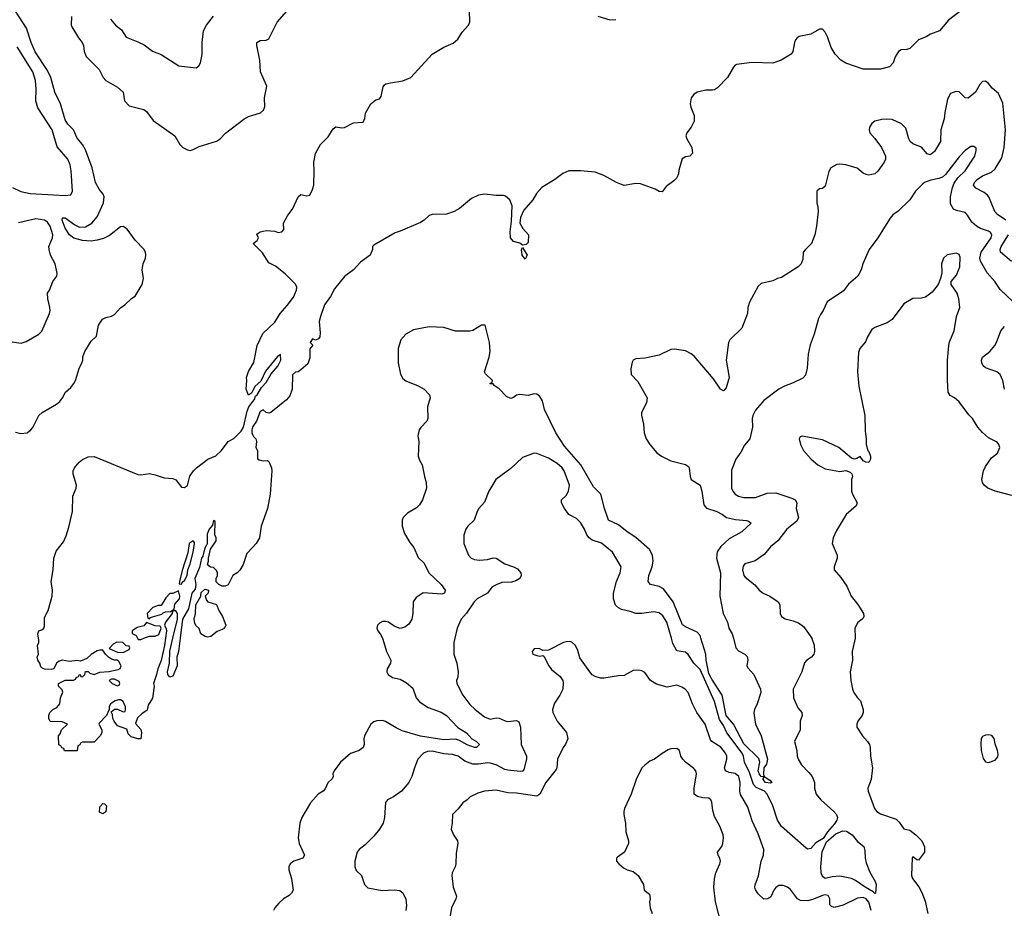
# Model space of a CAD drawing. Header units: inches. Extents: x 1473912 to 1647258, y 640388 to 773423.
# Tile 125 of 256: x 1538399 to 1545159, y 688146 to 694247. Entities that reach past the tile are written whole.
import ezdxf

# ---------------------------------------------------------------- set-up
doc = ezdxf.new("R2010")
doc.units = ezdxf.units.IN
doc.header["$MEASUREMENT"] = 0
for name, color, linetype in [('B5638', 7, 'Continuous'), ('B5639', 7, 'Continuous'), ('B5648', 7, 'Continuous'), ('B5649', 7, 'Continuous')]:
    doc.layers.add(name, color=color, linetype=linetype)

msp = doc.modelspace()

# ---------------------------------------------------------------- linework, layer by layer
at = {"layer": 'B5638', "color": 5, "elevation": 680}
for points in [[(1539399.7, 690000), (1539393.4, 689950), (1539370, 689848), (1539346.8, 689790), (1539338.8, 689750), (1539318, 689690), (1539321, 689670), (1539310, 689588), (1539279.8, 689540.2), (1539273.2, 689506.8), (1539238, 689482), (1539207.1, 689452.9), (1539194, 689414), (1539230, 689374), (1539234.8, 689350), (1539231.3, 689310), (1539210, 689309), (1539164, 689324), (1539144, 689344), (1539134.6, 689374.6), (1539070, 689398), (1539048, 689430), (1539038, 689450), (1539036.4, 689476.4), (1539026, 689494), (1539050, 689514), (1539070, 689514), (1539110, 689494), (1539122, 689498), (1539126, 689510), (1539126, 689530), (1539110, 689566), (1539090, 689578), (1539076.4, 689576.4), (1539054, 689570), (1539022, 689550), (1539014, 689530), (1539014, 689506), (1539010, 689506), (1538994, 689470), (1538943.6, 689416.4), (1538942, 689410), (1538962, 689370), (1538962, 689350), (1538952, 689330), (1538910, 689286), (1538830, 689286), (1538818, 689282), (1538812.7, 689267.3), (1538798, 689262), (1538794, 689230), (1538790, 689226), (1538707.3, 689227.3), (1538702, 689242), (1538687.3, 689247.3), (1538682, 689262), (1538668.4, 689268.4), (1538666, 689330), (1538676.4, 689343.6), (1538686, 689370), (1538726, 689410), (1538690, 689426), (1538608.4, 689428.4), (1538598, 689450), (1538598, 689470), (1538606, 689490), (1538626, 689510), (1538654.6, 689525.4), (1538675.3, 689550), (1538678, 689590), (1538695.3, 689630), (1538690, 689646), (1538666, 689670), (1538666, 689690), (1538710, 689711.3), (1538767.3, 689712.7), (1538782, 689718), (1538786, 689730), (1538802, 689738), (1538809, 689751), (1538814, 689750), (1538818, 689738), (1538830, 689734), (1538846, 689750), (1538850, 689772), (1538870, 689772), (1538881, 689761), (1538910, 689751.3), (1538950, 689766), (1539010, 689770.6), (1539074, 689786), (1539088.4, 689791.6), (1539095.3, 689810), (1539080.4, 689840.4), (1539068.9, 689848.9), (1539051.1, 689848.9), (1539030, 689856), (1539008.7, 689870), (1538988.7, 689890), (1538970, 689918), (1538950, 689919), (1538930, 689913.2), (1538890, 689888.7), (1538859.8, 689860.2), (1538816.8, 689843.2), (1538790, 689846.6), (1538741.2, 689841.2), (1538690, 689848.7), (1538670, 689842), (1538652, 689830), (1538634, 689790), (1538615.3, 689784.7), (1538568.7, 689788.7), (1538550, 689798), (1538544, 689804), (1538538, 689830), (1538524, 689850), (1538518, 689870), (1538528, 689890), (1538522, 689950), (1538529.2, 689970), (1538529.3, 689990), (1538527.9, 690000)], [(1539207.7, 690000), (1539212, 689992), (1539230, 689991.3), (1539251.2, 690000)], [(1539500, 690000), (1539488.7, 689910), (1539477, 689870), (1539480.3, 689810), (1539450, 689739.3), (1539430, 689732.7), (1539415.1, 689750), (1539414, 689770), (1539426.9, 689830), (1539429.6, 689910.4), (1539450.8, 690000)]]:
    msp.add_lwpolyline(points, dxfattribs=at)
for points in [[(1539065.8, 689974.2), (1539041.4, 689958.6), (1539014, 689930), (1539070, 689904.7), (1539110, 689902), (1539150, 689922), (1539155.3, 689935.3), (1539150, 689946), (1539130, 689948), (1539106, 689970)], [(1539050, 689718), (1539030, 689718), (1539014, 689710), (1539034, 689690), (1539070, 689674), (1539082, 689678), (1539086, 689690), (1539082, 689702)], [(1538970, 688795.3), (1538946.8, 688806.8), (1538950, 688842), (1538970, 688864.7), (1538982, 688862), (1538994, 688850), (1538990, 688808)]]:
    msp.add_lwpolyline(points, close=True, dxfattribs=at)
at = {"layer": 'B5639', "color": 5}
for points, elevation in [([(1538370, 691415.8), (1538405.7, 691405.7), (1538450, 691410.3), (1538476.3, 691430), (1538490, 691448.2), (1538531.3, 691528.7), (1538553.2, 691550), (1538651.8, 691608.2), (1538673.4, 691626.6), (1538692.3, 691650), (1538712.3, 691690), (1538750, 691721.3), (1538771.6, 691748.4), (1538783.1, 691770), (1538806.9, 691853.1), (1538826, 691890), (1538832.3, 691910), (1538832.9, 691932.9), (1538846.3, 691970), (1538890, 692039.3), (1538926.7, 692073.3), (1538940.5, 692150), (1538967.3, 692190), (1538990, 692202.4), (1539030, 692210.6), (1539050, 692222), (1539091, 692269), (1539120.9, 692290), (1539166.3, 692333.7), (1539192.7, 692350), (1539239, 692430), (1539249, 692470), (1539239.3, 692530), (1539246.6, 692570), (1539262.7, 692610), (1539265.2, 692630), (1539262.7, 692650), (1539251.5, 692671.5), (1539192.3, 692732.3), (1539135.6, 692810), (1539110, 692827.8), (1539090, 692825.4), (1539014.3, 692765.7), (1538974.9, 692745.1), (1538930, 692732.4), (1538890, 692727.2), (1538830.3, 692730.3), (1538770, 692746.9), (1538739.9, 692770), (1538710, 692816.4), (1538689.3, 692870), (1538692.1, 692887.9), (1538710, 692887.6), (1538777.9, 692837.9), (1538810, 692822), (1538850, 692824.1), (1538894.5, 692850), (1538930, 692894), (1538973.1, 692990), (1538979.2, 693030), (1538971.7, 693050), (1538944.4, 693084.4), (1538920.1, 693130), (1538895.6, 693230), (1538850, 693352.7), (1538830, 693389.8), (1538792.8, 693432.8), (1538767.6, 693490), (1538729.9, 693530), (1538710, 693559.8), (1538679.2, 693670), (1538640.3, 693750), (1538613.6, 693850), (1538590, 693897.4), (1538505.7, 694025.7), (1538477.2, 694090), (1538445.7, 694190), (1538370, 694306)], 720), ([(1538753.9, 694270), (1538753, 694210), (1538757.6, 694197.6), (1538802, 694122), (1538827.5, 694090), (1538836.3, 694070), (1538841.2, 694030), (1538855.5, 693995.5), (1538945.4, 693905.4), (1538972.4, 693850), (1538990.6, 693830), (1539070, 693784.2), (1539110, 693750.4), (1539119.3, 693690), (1539150, 693656.3), (1539250, 693630.4), (1539270, 693617.3), (1539314.7, 693554.7), (1539464, 693450), (1539498, 693390), (1539518.7, 693370), (1539550, 693353.6), (1539570, 693350.2), (1539590, 693355.8), (1539630, 693376.9), (1539750, 693412.6), (1539775.8, 693430), (1539812, 693468), (1539936.7, 693563.3), (1539970, 693582.2), (1540000, 693591.5)], 720), ([(1539022, 694250), (1539056.3, 694210), (1539098.8, 694178.8), (1539130, 694126.4), (1539210, 694096), (1539253.9, 694073.9), (1539310, 694030.5), (1539370, 694008), (1539490.5, 693930.5), (1539610, 693916), (1539629.4, 693930.6), (1539639.3, 693950), (1539651.5, 694008.5), (1539651.5, 694091.5), (1539661, 694170), (1539681.1, 694210), (1539729, 694271)], 740), ([(1538350, 693095.6), (1538407.7, 693067.7), (1538470, 693053.7), (1538710, 693039), (1538750, 693044.9), (1538760.7, 693070), (1538752, 693210), (1538745.6, 693250), (1538728.6, 693290), (1538655.2, 693375.2), (1538622.9, 693490), (1538522.5, 693642.5), (1538510.7, 693690.7), (1538512.7, 693770), (1538506.7, 693830), (1538489.8, 693890), (1538381.3, 694061.3)], 740), ([(1538330, 692037.1), (1538410, 692027), (1538443.3, 692036.7), (1538531.3, 692088.7), (1538551.8, 692108.2), (1538603.5, 692230), (1538608, 692250), (1538606.3, 692270), (1538591.8, 692330), (1538589.4, 692370), (1538602.7, 692390), (1538626.6, 692450), (1538653.1, 692486.9), (1538655.1, 692504.9), (1538642.4, 692570), (1538611.3, 692630), (1538600.5, 692670), (1538599.7, 692690), (1538624.7, 692750), (1538625.4, 692770), (1538608.4, 692830), (1538590, 692856), (1538569.2, 692870), (1538510, 692880.9), (1538390, 692852)], 740), ([(1540000, 691700.5), (1539990, 691682), (1539970, 691669), (1539954, 691710), (1539959, 691770), (1539955.3, 691790), (1539970, 691832), (1540000, 691883)], 680), ([(1538527.9, 690000), (1538523.7, 690030), (1538530, 690050.6), (1538550, 690058.8), (1538564, 690070), (1538570, 690082), (1538570, 690142), (1538595.1, 690190), (1538622.4, 690290), (1538623.6, 690330), (1538615.1, 690390), (1538629.2, 690470.8), (1538632.5, 690550), (1538650, 690598.9), (1538699, 690661), (1538717.3, 690702.7), (1538737.3, 690762.7), (1538761.4, 690870), (1538764.8, 690975.3), (1538787, 691030), (1538789.4, 691050), (1538766.3, 691126.3), (1538766.3, 691150), (1538774.5, 691170), (1538807, 691210), (1538830, 691228), (1538870, 691244.9), (1538910, 691247.7), (1539210, 691124.9), (1539230, 691122), (1539290, 691130.8), (1539330, 691122.8), (1539390, 691100.7), (1539450, 691096.3), (1539470, 691086.8), (1539510, 691037.3), (1539530, 691034), (1539551.6, 691048.4), (1539567.9, 691112.1), (1539592.3, 691150), (1539612, 691170), (1539689.8, 691230.2), (1539746.6, 691253.4), (1539783.7, 691290), (1539829.4, 691350), (1539870, 691370.6), (1539918.3, 691421.7), (1539934.9, 691450), (1539960.8, 691559.2), (1539971.8, 691588.2), (1540000, 691625.8)], 680), ([(1540000, 691454.2), (1539997, 691450), (1539991.5, 691430), (1539992.9, 691410), (1540000, 691393.8)], 680), ([(1540000, 690625.9), (1539958, 690582), (1539932.5, 690507.5), (1539910, 690468), (1539891.1, 690448.9), (1539862, 690430), (1539830, 690366), (1539810, 690358), (1539790, 690358), (1539766, 690370), (1539748.4, 690388.4), (1539748, 690410), (1539758, 690430), (1539758, 690450), (1539750, 690466), (1539730, 690486), (1539708.4, 690488.4), (1539696.4, 690496.4), (1539689.1, 690509.1), (1539695.3, 690530), (1539694, 690550), (1539709.3, 690610.7), (1539748, 690670), (1539748, 690690), (1539739, 690710), (1539742, 690802), (1539730, 690808), (1539722.5, 690777.5), (1539700.5, 690750), (1539685.3, 690714.7), (1539687, 690650), (1539667.9, 690612.1), (1539655.6, 690564.4), (1539647, 690550), (1539633.5, 690486.5), (1539601.3, 690410), (1539607.4, 690370), (1539603.1, 690336.9), (1539581.5, 690310), (1539558.2, 690201.8), (1539516.3, 690130), (1539500, 690000)], 680), ([(1539450.8, 690000), (1539481.6, 690130), (1539482, 690170), (1539470, 690189.2), (1539451.3, 690188.7), (1539444.7, 690175.3), (1539446.8, 690170), (1539401, 690110), (1539392, 690090), (1539404.7, 690064.7), (1539406, 690050), (1539399.7, 690000)], 680), ([(1539251.2, 690000), (1539270, 690007.7), (1539290, 690013.7), (1539330, 690014.4), (1539354.8, 690025.2), (1539369.2, 690070), (1539363.1, 690083.1), (1539330, 690084.7), (1539270, 690108.7), (1539250, 690086), (1539205.8, 690074.2), (1539171.3, 690050), (1539172, 690032), (1539198, 690018), (1539207.7, 690000)], 680)]:
    msp.add_lwpolyline(points, dxfattribs=dict(at, elevation=elevation))
at = {"layer": 'B5639', "color": 5, "elevation": 680}
for points in [[(1539590, 690668.7), (1539562, 690650), (1539554, 690586), (1539513.7, 690466.3), (1539496, 690390), (1539494, 690374), (1539510, 690371.3), (1539515.3, 690384.7), (1539530, 690397.3), (1539549.4, 690430), (1539553, 690470), (1539570, 690511.3), (1539590, 690592), (1539599.3, 690650), (1539598.6, 690658.6)], [(1539490, 690326), (1539450, 690308), (1539430, 690308), (1539402, 690278), (1539370, 690226), (1539350, 690226), (1539314, 690210), (1539274, 690170), (1539278, 690138), (1539290, 690134), (1539296.4, 690143.6), (1539310, 690146), (1539374.8, 690165.2), (1539384.7, 690175.3), (1539399, 690181), (1539435.3, 690184.7), (1539459.3, 690200.7), (1539465.1, 690234.9), (1539495.1, 690270), (1539498.4, 690290)], [(1539690, 690007.8), (1539672.1, 690012.1), (1539642, 690030), (1539630, 690066), (1539610, 690086), (1539602, 690102), (1539597.2, 690130), (1539605.2, 690170), (1539609.2, 690230), (1539642, 690290), (1539645.2, 690314.8), (1539670, 690338), (1539694, 690330), (1539692, 690310), (1539672, 690290), (1539682, 690262), (1539691.1, 690251.1), (1539750.9, 690230.9), (1539766.8, 690190), (1539790.3, 690150.3), (1539813.4, 690090), (1539806, 690070), (1539790, 690059.3), (1539754.4, 690045.6), (1539710, 690012.3)]]:
    msp.add_lwpolyline(points, close=True, dxfattribs=at)
at = {"layer": 'B5648', "color": 5}
for points, elevation in [([(1540889.2, 690000), (1540892.8, 689992.8), (1540918, 689910), (1540948, 689850), (1540943.8, 689830), (1540922.6, 689790), (1540920.3, 689770), (1540928.9, 689750), (1540959.1, 689730), (1541010, 689719.7), (1541054.5, 689694.5), (1541097.1, 689657.1), (1541121.6, 689590), (1541144.1, 689564.1), (1541203.8, 689523.8), (1541292.9, 689492.9), (1541330, 689470.3), (1541407.6, 689387.6), (1541465.5, 689350), (1541502, 689310), (1541536.3, 689290), (1541556.4, 689270), (1541534.8, 689250), (1541522, 689250), (1541470, 689267.9), (1541417.4, 689297.4), (1541390, 689306.7), (1541310, 689303.1), (1541150, 689328.2), (1541025.2, 689365.2), (1540984.3, 689384.3), (1540910, 689428.9), (1540890, 689434.4), (1540850, 689433.6), (1540830, 689425.4), (1540810.4, 689410), (1540765.5, 689330), (1540760.5, 689310), (1540764.9, 689270), (1540757.3, 689250), (1540730.3, 689229.7), (1540670, 689209.6), (1540602, 689150), (1540557.1, 689090), (1540548.5, 689070), (1540550.4, 689050), (1540544.4, 689035.6), (1540513.7, 689006.3), (1540495.1, 688964.9), (1540482, 688950), (1540448.4, 688930), (1540395.5, 688870), (1540335.5, 688770), (1540321.6, 688730), (1540310.4, 688629.6), (1540316.5, 688590), (1540354.3, 688510), (1540342, 688490), (1540280.7, 688470), (1540254.9, 688450), (1540246.4, 688430), (1540246.4, 688410), (1540265.3, 688350), (1540275.8, 688270), (1540265.5, 688250), (1540250, 688234.5), (1540210.3, 688209.7), (1540178, 688182), (1540150.4, 688149.6), (1540141.6, 688130)], 720), ([(1541386.1, 690000), (1541379.3, 689970), (1541380.4, 689890), (1541399.5, 689830), (1541408.4, 689770), (1541406.4, 689733.6), (1541398, 689710), (1541399.3, 689690), (1541442.4, 689610), (1541490, 689544.2), (1541526, 689510), (1541590, 689461.2), (1541630, 689444.5), (1541670, 689453.8), (1541690, 689450.3), (1541732.4, 689432.4), (1541750.5, 689429.5), (1541810, 689436.3), (1541825.2, 689425.2), (1541836.3, 689390), (1541842.3, 689270), (1541878.1, 689190), (1541877.7, 689170), (1541861.2, 689098.8), (1541853.1, 689086.9), (1541835.1, 689084.9), (1541750, 689093.9), (1541730, 689098.5), (1541669.8, 689130), (1541630, 689143.3), (1541610, 689144.6), (1541550, 689134.5), (1541510, 689135.7), (1541456.1, 689156.1), (1541409.6, 689190), (1541370, 689202.5), (1541310, 689205.8), (1541230, 689224.8), (1541198.6, 689221.4), (1541170.6, 689210), (1541132.7, 689170), (1541108.5, 689110), (1541092, 689050), (1541070.4, 689010), (1541020.7, 688950), (1540964.9, 688910), (1540924, 688890), (1540910, 688873.2), (1540903, 688770), (1540894, 688730), (1540870.3, 688689.6), (1540830, 688641.2), (1540770, 688581.2), (1540730, 688549), (1540714.8, 688530), (1540698.8, 688470), (1540698.8, 688430), (1540710, 688404.7), (1540744.7, 688370), (1540766, 688310), (1540790, 688287.3), (1540888, 688268), (1540970, 688272.7), (1541008, 688268), (1541030, 688251), (1541048.9, 688208.9), (1541054.1, 688165.9), (1541050.3, 688130)], 740), ([(1544244.7, 688130), (1544230, 688187.7), (1544210, 688210.9), (1544190, 688219), (1544150, 688214.4), (1544052.6, 688167.4), (1543990, 688150.6), (1543970, 688159.8), (1543962, 688170), (1543960.7, 688210), (1543950, 688233), (1543930, 688239.1), (1543910, 688234.7), (1543850, 688209.4), (1543810, 688198), (1543759.3, 688199.3), (1543739.7, 688210), (1543690, 688274.7), (1543670, 688291.1), (1543641.5, 688301.5), (1543610, 688301.7), (1543591.1, 688288.9), (1543576, 688270), (1543555.8, 688224.2), (1543536, 688210), (1543508.3, 688208.3), (1543470, 688246), (1543451.4, 688271.4), (1543445.6, 688290), (1543447.5, 688307.5), (1543470.9, 688369.1), (1543489.8, 688470), (1543506.2, 688510), (1543508.7, 688550), (1543470, 688657.2), (1543426.9, 688746.9), (1543399, 688839), (1543348.2, 688928.2), (1543343.5, 688950), (1543345.6, 689010), (1543335.4, 689050), (1543311.8, 689071.8), (1543270, 689077.8), (1543245.7, 689090), (1543238.9, 689110), (1543254.1, 689170), (1543253.6, 689190), (1543245.2, 689210), (1543212.9, 689252.9), (1543152, 689290), (1543142, 689302), (1543104.5, 689410), (1543048.7, 689490), (1543018.2, 689550), (1542987.6, 689627.6), (1542967.6, 689650), (1542945.2, 689665.2), (1542910, 689677.7), (1542844.4, 689664.4), (1542770, 689684.2), (1542730, 689709.4), (1542690, 689765.2), (1542670, 689777.2), (1542650, 689781.2), (1542610, 689778), (1542550, 689743.6), (1542510, 689742.4), (1542410, 689725.1), (1542385.6, 689725.6), (1542350, 689737), (1542329.7, 689749.7), (1542312.7, 689770), (1542244.7, 689864.7), (1542230, 689915.3), (1542214.5, 689950), (1542190, 689972.7), (1542176.6, 689976.6), (1542150, 689976), (1542132, 689970), (1542030, 689919), (1541990, 689915.3), (1541966, 689930), (1541930, 689928), (1541918, 689910), (1541922, 689890), (1541950, 689881), (1541970, 689878), (1541990, 689882), (1541996.9, 689876.9), (1542031, 689810), (1542050, 689786), (1542110, 689738), (1542126.8, 689710), (1542130, 689694), (1542126.8, 689650), (1542107.3, 689610), (1542070, 689554), (1542057.1, 689510), (1542059.3, 689490), (1542088, 689430), (1542152.1, 689352.1), (1542161.6, 689310), (1542147.1, 689272.9), (1542130.5, 689250), (1542090.4, 689170), (1542086.4, 689110), (1542081.4, 689098.6), (1542012.2, 689010), (1541971.1, 688928.9), (1541950, 688915.4), (1541810, 688935.8), (1541750, 688939.6), (1541670, 688956.2), (1541590, 688949.6), (1541544.4, 688935.6), (1541491, 688910), (1541470.8, 688890), (1541440.7, 688870), (1541410.3, 688829.7), (1541370.6, 688790), (1541368, 688730), (1541360.4, 688690), (1541377.1, 688650), (1541404.9, 688610), (1541408, 688590), (1541395.6, 688524.4), (1541392.4, 688450), (1541388.4, 688430), (1541368.9, 688390), (1541366.3, 688370), (1541374.9, 688290), (1541397.6, 688230), (1541393.7, 688210), (1541363.1, 688150), (1541343.1, 688030)], 760), ([(1543837, 690000), (1543838.3, 689998.3), (1543852.8, 689952.8), (1543856, 689910), (1543850.3, 689890), (1543834.4, 689870), (1543803.8, 689850), (1543788.2, 689831.8), (1543768.9, 689770), (1543708.7, 689650), (1543712.4, 689590), (1543741.2, 689521.2), (1543768.5, 689490), (1543770.4, 689470), (1543758, 689430), (1543757.7, 689370), (1543718.6, 689290), (1543735.5, 689230), (1543737.2, 689190), (1543743.2, 689170), (1543766.2, 689130), (1543818, 689078), (1543838.9, 689050), (1543854.9, 689010), (1543856.5, 688970), (1543868.4, 688930), (1543898.6, 688890), (1543988.4, 688810), (1544006.4, 688790), (1544013.6, 688770), (1544008.4, 688750), (1543993.5, 688726.5), (1543944.5, 688670), (1543914.7, 688625.3), (1543864.4, 688595.6), (1543830, 688556.9), (1543810, 688551.3), (1543798.7, 688558.7), (1543630, 688707.1), (1543602.8, 688750), (1543568.7, 688850), (1543531.6, 688930), (1543511.7, 688950), (1543456, 688976), (1543436, 688996), (1543410, 689077.5), (1543374.5, 689150), (1543369.4, 689190), (1543360.1, 689210), (1543253.6, 689350), (1543230, 689401.3), (1543203, 689443), (1543170, 689566.2), (1543070, 689785), (1543026.2, 689830), (1542987.5, 689887.5), (1542970, 689904), (1542910, 689913.6), (1542884, 689964), (1542873.4, 690000)], 740), ([(1543298.9, 690000), (1543315.1, 689935.1), (1543333.6, 689913.6), (1543377.3, 689890), (1543393.9, 689873.9), (1543397, 689850), (1543392.3, 689812.3), (1543397.3, 689797.3), (1543439.1, 689750), (1543485.5, 689650), (1543487.7, 689627.7), (1543463.1, 689550), (1543444.2, 689510), (1543439.5, 689490), (1543441.1, 689470), (1543450.4, 689410), (1543490.3, 689330), (1543532.4, 689170), (1543525.7, 689134.3), (1543507, 689110), (1543504.9, 689064.9), (1543510.5, 689050), (1543550, 689026.4), (1543563.7, 689010), (1543554.6, 689005.4), (1543519.2, 689010), (1543503.8, 689030), (1543502.5, 689037.5), (1543509.1, 689049.1), (1543490, 689051.6), (1543475.8, 689070), (1543468.3, 689090), (1543480.3, 689150), (1543473.8, 689173.8), (1543370, 689274.8), (1543299.2, 689410), (1543249.9, 689470), (1543221.8, 689610), (1543150, 689719.1), (1543130, 689758.8), (1543112.6, 689850), (1543109.9, 689890), (1543075.6, 690000)], 720), ([(1544134.1, 690000), (1544114.9, 689910), (1544117.6, 689850), (1544100.7, 689770), (1544104.9, 689710), (1544117.3, 689650), (1544126.6, 689626.6), (1544150, 689591), (1544170.7, 689570), (1544190.6, 689510.6), (1544190.6, 689490), (1544182, 689470), (1544153, 689430), (1544145.5, 689410), (1544145.5, 689390), (1544185.5, 689330), (1544220.5, 689290), (1544233.4, 689270), (1544239.1, 689250), (1544240.4, 689190), (1544253.4, 689110), (1544244.2, 689030), (1544222, 688970), (1544224.2, 688950), (1544268.7, 688830), (1544283, 688810), (1544310, 688794), (1544416.7, 688756.7), (1544437.7, 688737.8), (1544470, 688691), (1544510, 688683), (1544552.4, 688650), (1544593, 688610), (1544611.3, 688568.7), (1544611.3, 688530), (1544570, 688475.3), (1544558, 688478), (1544530, 688498), (1544526.8, 688493.2), (1544521.6, 688370), (1544528.7, 688350), (1544572.4, 688292.4), (1544593.8, 688253.8), (1544614.8, 688194.8), (1544634.6, 688110)], 760), ([(1543216.3, 688030), (1543175.4, 688190), (1543164, 688290), (1543168.3, 688348.3), (1543178.5, 688390), (1543206.9, 688450), (1543211.2, 688470), (1543206.3, 688490), (1543193.6, 688510), (1543189.6, 688530), (1543219.7, 688570), (1543226.3, 688590), (1543231.6, 688630), (1543229.6, 688650), (1543205.7, 688710), (1543170, 688777), (1543157, 688817), (1543150, 688874), (1543143.6, 688890), (1543130, 688902.4), (1543090, 688903.5), (1543053.5, 688913.5), (1543029.7, 688930), (1543028.7, 688970), (1543046.3, 689070), (1543042, 689090), (1543026.7, 689106.7), (1542969.3, 689150), (1542952.7, 689170), (1542939, 689190), (1542928.7, 689230), (1542910, 689244), (1542870, 689241.2), (1542850, 689234), (1542810, 689209.3), (1542758, 689170), (1542724.1, 689155.9), (1542690, 689129.2), (1542670.5, 689109.5), (1542630.6, 689030), (1542596.3, 688930), (1542550.6, 688830), (1542546.8, 688810), (1542546, 688790), (1542558, 688730), (1542560.5, 688670), (1542579.3, 688610), (1542578, 688590), (1542550.8, 688530), (1542502.5, 688497.5), (1542496, 688490), (1542496, 688470), (1542511.3, 688450), (1542544.5, 688424.5), (1542570, 688410.8), (1542610, 688398.8), (1542646, 688370), (1542681, 688310), (1542687.3, 688270), (1542722, 688242), (1542727.7, 688210), (1542723, 688190), (1542726.4, 688150), (1542740.4, 688110)], 780)]:
    msp.add_lwpolyline(points, dxfattribs=dict(at, elevation=elevation))
for points, elevation in [([(1545050, 689337), (1545030, 689335.2), (1545010, 689325.4), (1544999.7, 689310), (1544996.9, 689276.9), (1545000.9, 689230), (1545013.2, 689173.2), (1545030, 689151), (1545050, 689146.4), (1545096.6, 689163.4), (1545114.2, 689185.8), (1545117.6, 689202.4), (1545112.8, 689230), (1545095.9, 689275.9), (1545090, 689311.6), (1545073.1, 689333.1)], 780), ([(1544270, 688246.3), (1544258.9, 688258.9), (1544204.4, 688290), (1544137.3, 688337.3), (1544110, 688349.8), (1544030, 688366.6), (1543977.7, 688362.3), (1543930, 688349.8), (1543910, 688364.7), (1543902.2, 688390), (1543899, 688430), (1543907.5, 688532.5), (1543938.4, 688601.6), (1544003.4, 688656.6), (1544050, 688677.9), (1544075.9, 688675.9), (1544114.6, 688650), (1544150, 688604), (1544193.4, 688570), (1544202, 688542), (1544203.6, 688490), (1544210, 688457.3), (1544234.6, 688394.6), (1544272.2, 688330), (1544278.4, 688310), (1544275.5, 688250)], 740)]:
    msp.add_lwpolyline(points, close=True, dxfattribs=dict(at, elevation=elevation))
at = {"layer": 'B5649', "color": 5}
for points, elevation in [([(1540000, 691883), (1540006.3, 691893.7), (1540030, 692010.8), (1540068.5, 692091.5), (1540150, 692170.7), (1540186.6, 692230), (1540235.3, 692284.7), (1540278, 692342), (1540300.4, 692390), (1540301.3, 692410), (1540292.3, 692432.3), (1540222.2, 692502.2), (1540155.2, 692555.2), (1540110, 692577), (1540066.7, 692646.7), (1540002, 692710), (1540028.7, 692730), (1540038, 692750), (1540026, 692774), (1540048.9, 692791.1), (1540090, 692798.8), (1540150, 692796), (1540173.6, 692786.4), (1540198, 692790), (1540212.9, 692807.1), (1540209, 692850), (1540238.6, 692901.4), (1540274.5, 692950), (1540310, 693032), (1540330, 693046), (1540370, 693038), (1540390, 693042), (1540410, 693082), (1540418, 693110), (1540420.9, 693210), (1540417.2, 693270), (1540429.1, 693329.1), (1540463.7, 693390), (1540516.9, 693443.1), (1540550, 693498), (1540570, 693510.6), (1540610, 693504), (1540630, 693506.8), (1540690, 693539.1), (1540756, 693544), (1540769, 693570), (1540773.6, 693606.4), (1540809.4, 693670.6), (1540843.7, 693696.3), (1540870, 693704.7), (1540880.2, 693719.8), (1540893.8, 693786.2), (1540902, 693798), (1540913.6, 693806.4), (1540945.3, 693814.7), (1541030, 693827.7), (1541084, 693850), (1541231.8, 694010), (1541310, 694059.5), (1541374.5, 694085.5), (1541407.3, 694112.7), (1541437.4, 694162.6), (1541480.9, 694210), (1541489.4, 694230), (1541488, 694310)], 680), ([(1544862.6, 694310), (1544775.5, 694244.5), (1544714.4, 694170), (1544652.3, 694147.7), (1544622.8, 694130), (1544570, 694109.7), (1544510, 694049.5), (1544490, 694042.9), (1544450, 694039.5), (1544432.1, 694027.9), (1544410, 693993.2), (1544395.6, 693950), (1544370, 693923.9), (1544308.3, 693908.3), (1544190, 693907.7), (1544070, 693947.9), (1544037.5, 693970), (1543997.5, 694010), (1543970, 694056.8), (1543945.5, 694130), (1543930, 694160.7), (1543910, 694181.8), (1543890, 694182.8), (1543830, 694148.3), (1543750, 694132), (1543737, 694123), (1543725.7, 694110), (1543717.4, 694090), (1543706.7, 694030), (1543696.4, 694010), (1543628, 693970), (1543570, 693947.9), (1543426.3, 693953.7), (1543320.3, 693939.7), (1543310, 693935.1), (1543299.3, 693920.7), (1543257.4, 693850), (1543190, 693780.5), (1543170, 693766.6), (1543156.3, 693763.7), (1543110, 693763.5), (1543070, 693755.1), (1543050, 693748.9), (1543026.8, 693733.2), (1543009.5, 693710), (1543002.1, 693670), (1543006.7, 693646.7), (1543030.2, 693590), (1543029.2, 693550), (1543009.1, 693510), (1542978.5, 693470), (1542972.6, 693450), (1542978.3, 693430), (1543014, 693370), (1543019.3, 693330), (1543001, 693310), (1542970, 693305.1), (1542947.3, 693292.7), (1542924.9, 693215.1), (1542923, 693190), (1542910, 693161.2), (1542890, 693140.9), (1542837.3, 693102.7), (1542810, 693065.2), (1542790, 693067.3), (1542762.7, 693082.7), (1542661.2, 693121.2), (1542630, 693121.9), (1542550.1, 693109.9), (1542530, 693115.3), (1542495.3, 693130), (1542410, 693178.1), (1542350, 693200.2), (1542250, 693209.8), (1542170, 693209.8), (1542128.2, 693191.8), (1542073, 693150), (1541984.5, 693095.5), (1541946.7, 693053.3), (1541922, 693010), (1541860.2, 692939.8), (1541836.4, 692890), (1541833, 692850), (1541854, 692814), (1541891.8, 692770), (1541890, 692718), (1541876, 692704), (1541850, 692698), (1541832.7, 692712.7), (1541790, 692724.5), (1541767.8, 692750), (1541766, 692790), (1541775.6, 692864.4), (1541780.7, 692970), (1541762.9, 693010), (1541734.5, 693034.5), (1541719.4, 693039.4), (1541670, 693039.1), (1541590, 693049.8), (1541550, 693042.3), (1541501.2, 693018.8), (1541418.7, 692950), (1541380.7, 692930), (1541330, 692911.6), (1541230.4, 692909.6), (1541210, 692902), (1541175.5, 692870), (1541150, 692855.4), (1541010, 692794.3), (1540976.3, 692783.7), (1540830, 692699), (1540821, 692690), (1540820.7, 692670), (1540804, 692630), (1540738.5, 692581.5), (1540690, 692529.2), (1540630, 692483.6), (1540560.1, 692399.9), (1540532.8, 692347.2), (1540492, 692290), (1540463, 692210), (1540455.1, 692175.1), (1540462.8, 692097.2), (1540458.8, 692070), (1540450, 692055.3), (1540430, 692046), (1540410, 692055.3), (1540394, 692030), (1540411.6, 692011.6), (1540392, 691988), (1540390, 691926), (1540376.3, 691883.7), (1540330, 691842), (1540310, 691828.7), (1540292, 691828), (1540272, 691808), (1540270.4, 691710), (1540254.4, 691665.6), (1540230, 691636), (1540122, 691550), (1540110, 691545.2), (1540090, 691549), (1540070, 691568.7), (1540050, 691556.2), (1540024.9, 691490), (1540000, 691454.2)], 680), ([(1540000, 693591.5), (1540052.1, 693607.9), (1540073.5, 693626.5), (1540081.5, 693650), (1540080.6, 693710), (1540095.5, 693790), (1540052.8, 693890), (1540048.7, 693970), (1540028, 694070), (1540027.6, 694090), (1540050, 694104.4), (1540090, 694107.2), (1540110, 694115.5), (1540167.4, 694230), (1540233.2, 694306.8)], 720), ([(1542369.2, 694270.8), (1542450, 694245.5), (1542491.7, 694248.3)], 680), ([(1545170, 692870.5), (1545111.6, 692910), (1545093.3, 692930), (1545052.5, 693030), (1545042.5, 693042.5), (1545019.9, 693059.9), (1544963.9, 693090), (1544947.9, 693110), (1544953.7, 693130), (1544972.2, 693150), (1545010, 693174.6), (1545070, 693200.5), (1545095.7, 693224.3), (1545141.6, 693298.4), (1545158.2, 693370), (1545168.1, 693490), (1545150, 693673.2), (1545120.1, 693740.1), (1545076.6, 693776.6), (1545050, 693809.4), (1545030, 693824.5), (1545010, 693822), (1544990, 693802.9), (1544960.7, 693750), (1544910, 693708.7), (1544890, 693710.9), (1544850, 693751), (1544825.5, 693754.5), (1544790, 693741.6), (1544770, 693700.9), (1544751.3, 693610), (1544747.1, 693567.1), (1544723.5, 693490), (1544721, 693410), (1544678.8, 693341.2), (1544657.1, 693322.9), (1544650, 693319.4), (1544630, 693325.5), (1544590, 693372.1), (1544530, 693395.2), (1544513.3, 693410), (1544503.4, 693430), (1544482.3, 693502.3), (1544453.1, 693533.1), (1544390, 693561), (1544350, 693564.8), (1544317.8, 693562.2), (1544270.7, 693550), (1544250, 693535.6), (1544234.4, 693510), (1544230.4, 693490), (1544235.3, 693470), (1544270.9, 693430.9), (1544316.5, 693370), (1544342.3, 693310), (1544343.1, 693290), (1544334.6, 693270), (1544290, 693207.8), (1544270, 693189.7), (1544230, 693180.4), (1544210, 693183.5), (1544190, 693194), (1544148.6, 693228.6), (1544070, 693251.6), (1544030, 693255.3), (1544008.1, 693251.9), (1543967.3, 693230), (1543954.6, 693205.4), (1543930, 693104), (1543910, 693089.3), (1543890, 693085.2), (1543871, 693070), (1543870.7, 692990), (1543879, 692959), (1543880.3, 692930), (1543870.4, 692830), (1543858.7, 692770), (1543836.3, 692710), (1543793.4, 692670), (1543779.1, 692650), (1543776.1, 692603.9), (1543764, 692570), (1543744, 692550), (1543630, 692476.9), (1543602, 692470), (1543570, 692454), (1543490, 692435.3), (1543470, 692417.2), (1543410, 692308), (1543399.1, 692270), (1543395.5, 692230), (1543357.3, 692130), (1543274.9, 692050), (1543266.4, 692030), (1543250.2, 691910), (1543270.2, 691789.8), (1543250, 691719), (1543236.7, 691703.3), (1543230, 691698), (1543210, 691709.4), (1543161.4, 691781.4), (1543030, 691936.9), (1543010, 691952.6), (1542970, 691972.4), (1542894.9, 691985.1), (1542870, 691982.9), (1542790, 691943.7), (1542690, 691922.7), (1542630, 691919), (1542610.9, 691909.1), (1542604.5, 691895.5), (1542594, 691850), (1542597.3, 691810), (1542642.7, 691762.8), (1542707.7, 691650), (1542703, 691617), (1542668.7, 691550), (1542668.7, 691530), (1542681.5, 691470), (1542686.2, 691410), (1542700.7, 691370), (1542726, 691330), (1542773.2, 691273.2), (1542805.3, 691250), (1542870, 691219.3), (1542970, 691193.4), (1542990, 691179.1), (1542995.8, 691170), (1543001.7, 691110), (1543009.2, 691089.2), (1543070.3, 691050), (1543081.8, 691010), (1543096.5, 690916.5), (1543114.2, 690894.2), (1543185.5, 690870), (1543223.8, 690850), (1543250.6, 690830), (1543314.4, 690814.4), (1543388.3, 690808.3), (1543403.6, 690803.6), (1543420.4, 690790), (1543355.8, 690730), (1543270, 690682.2), (1543212.3, 690630), (1543187.7, 690592.3), (1543183.2, 690550), (1543210.1, 690450), (1543205.1, 690290), (1543229.3, 690170), (1543258.8, 690110), (1543268.1, 690070), (1543291.5, 690030), (1543298.9, 690000)], 720), ([(1545220.9, 692310), (1545130, 692394.7), (1545093.5, 692450), (1545041.5, 692510), (1544995, 692590), (1544990.6, 692610.6), (1544999.3, 692650), (1545068.9, 692750), (1545072.4, 692770), (1545065.2, 692785.2), (1545050, 692795.8), (1544994.5, 692814.5), (1544967.8, 692830), (1544936.9, 692856.9), (1544906.2, 692906.2), (1544890, 692922.9), (1544830, 692936.9), (1544810, 692947.3), (1544790, 692984), (1544789.2, 693030), (1544804.3, 693095.7), (1544815.8, 693124.2), (1544839.5, 693160.5), (1544889.8, 693210), (1544955.8, 693310), (1544966.6, 693350), (1544965.2, 693365.2), (1544950, 693377.2), (1544930, 693376), (1544890, 693349.5), (1544850, 693305.6), (1544756.2, 693183.8), (1544734.1, 693165.9), (1544710, 693156.2), (1544654.7, 693145.3), (1544611.5, 693128.5), (1544600.2, 693119.8), (1544550.4, 693070), (1544510.4, 693010), (1544430, 692932.3), (1544393, 692907), (1544374.6, 692885.4), (1544290, 692749.3), (1544232, 692670), (1544188.4, 692570), (1544176.5, 692530), (1544152.9, 692487.1), (1544090, 692431.8), (1544055.3, 692384.7), (1543941.8, 692310), (1543916.1, 692250), (1543896.1, 692223.9), (1543883.4, 692196.6), (1543852.7, 692087.3), (1543825.9, 692014.1), (1543812.3, 691950), (1543806.4, 691853.6), (1543793.9, 691806.1), (1543774.8, 691785.2), (1543710, 691753.3), (1543649.1, 691730.9), (1543610, 691709.7), (1543507.3, 691632.7), (1543450, 691565.6), (1543431.3, 691530), (1543426.7, 691510), (1543429.2, 691450), (1543412.7, 691370), (1543374.8, 691325.2), (1543350, 691277.6), (1543316.5, 691230), (1543286.1, 691153.9), (1543286, 691030), (1543294.3, 691010), (1543310, 690990.3), (1543334.6, 690974.6), (1543370, 690965.7), (1543450, 690967), (1543530, 690996.4), (1543590, 690998.8), (1543701.3, 690961.3), (1543722, 690950), (1543734.9, 690930), (1543730.4, 690890), (1543746, 690830), (1543735, 690805), (1543667, 690750), (1543604.6, 690670), (1543553.4, 690626.6), (1543510, 690574.7), (1543447.6, 690532.4), (1543377.3, 690510), (1543365.9, 690494.1), (1543362.3, 690470), (1543370, 690431), (1543379.2, 690419.2), (1543445.9, 690365.8), (1543475.5, 690330), (1543504, 690310), (1543550, 690288.5), (1543606, 690250), (1543617.6, 690230), (1543620.4, 690170), (1543628.8, 690148.8), (1543653.4, 690133.4), (1543710, 690120.3), (1543746.6, 690106.6), (1543780.2, 690080.2), (1543837, 690000)], 740), ([(1545207.5, 692587.5), (1545132, 692652), (1545129.9, 692670), (1545137.7, 692690), (1545188.1, 692770)], 720), ([(1545210, 690980.4), (1545096, 691010), (1545046.6, 691030), (1545020.5, 691050), (1545008.5, 691070), (1545005.7, 691090), (1545016.4, 691150), (1545030, 691179.3), (1545070, 691238), (1545111.3, 691270), (1545127.3, 691310), (1545122, 691330), (1545110, 691346), (1545050, 691376.2), (1545010, 691411.8), (1544977.6, 691450), (1544939.5, 691510), (1544914.7, 691534.7), (1544850, 691622.7), (1544817.2, 691650), (1544786.3, 691666.3), (1544774.5, 691690), (1544769.7, 691770), (1544769.8, 691909.7), (1544777.6, 692010), (1544783.8, 692036.2), (1544815.8, 692110), (1544831.3, 692208.7), (1544854.5, 692270), (1544846, 692330), (1544835.1, 692370), (1544794, 692430), (1544794, 692450), (1544830, 692494), (1544853.1, 692550), (1544856.6, 692616.6), (1544850, 692634.5), (1544830, 692643.6), (1544767.3, 692632.7), (1544742, 692610), (1544727.3, 692570), (1544730.8, 692509.2), (1544721, 692470), (1544704.7, 692430), (1544664.5, 692375.5), (1544617.1, 692342.9), (1544590, 692335.1), (1544530, 692332.3), (1544470, 692296), (1544390, 692189.5), (1544354.7, 692165.3), (1544270, 692134.5), (1544250, 692119.5), (1544219.3, 692070), (1544204.9, 692035.1), (1544166, 691990), (1544158, 691962), (1544150.5, 691829.5), (1544160.5, 691730), (1544202, 691530), (1544203, 691423), (1544210.7, 691370), (1544211, 691330), (1544222, 691290), (1544230, 691282), (1544241, 691250), (1544241, 691230), (1544230, 691206), (1544208.4, 691208.4), (1544190, 691218), (1544170, 691248), (1544146.8, 691233.2), (1544131, 691229), (1544110, 691236), (1544024, 691310), (1543910, 691362), (1543771.3, 691388.7), (1543758, 691382), (1543751.1, 691368.9), (1543759.1, 691330), (1543780.7, 691290), (1543834, 691230), (1543878.8, 691190), (1543930, 691164.4), (1544030, 691144.9), (1544070.8, 691150.8), (1544101, 691141), (1544111.3, 691130), (1544116, 691110), (1544110.7, 691089.3), (1544110.6, 691010), (1544116.3, 690990), (1544148.2, 690930), (1544141.3, 690910), (1544072.2, 690850), (1544004, 690736), (1543984.4, 690690), (1543978, 690650), (1544010.7, 690570), (1544010.7, 690550), (1543990.8, 690490), (1543991, 690470), (1544036.4, 690416.4), (1544076.7, 690356.7), (1544107.7, 690290), (1544152.7, 690232.7), (1544193, 690170), (1544195.5, 690150), (1544190, 690139), (1544184, 690130), (1544152.5, 690107.5), (1544133.4, 690070), (1544135.2, 690004.8), (1544134.1, 690000)], 760), ([(1543075.6, 690000), (1543070, 690018), (1543050, 690041), (1542970, 690077.8), (1542950, 690092.1), (1542884.7, 690250), (1542818.9, 690338.9), (1542790, 690355.3), (1542730, 690369.7), (1542713.6, 690390), (1542718.7, 690430), (1542740.7, 690490), (1542747.7, 690530), (1542742.7, 690570), (1542723.1, 690610), (1542630, 690692.8), (1542568.6, 690730), (1542510, 690777.7), (1542442.4, 690810), (1542414.8, 690890), (1542389.5, 690990), (1542338.8, 691038.8), (1542252.3, 691190), (1542139.9, 691319.9), (1542079, 691410), (1542001.8, 691570), (1541988, 691630), (1541970, 691660.9), (1541950, 691676), (1541930, 691679.3), (1541890, 691667), (1541830, 691674), (1541810, 691669.3), (1541790, 691652.3), (1541770, 691646.6), (1541740.6, 691660.6), (1541690, 691713.2), (1541656.4, 691736.4), (1541650, 691746), (1541630, 691746), (1541626, 691750), (1541642, 691758), (1541646, 691770), (1541596.4, 691816.4), (1541589, 691830), (1541622, 691930), (1541629.4, 691970), (1541624.5, 692030), (1541594, 692150), (1541570, 692149.2), (1541510, 692112.7), (1541490, 692109.5), (1541390, 692109.6), (1541310, 692133), (1541210, 692137.2), (1541102.9, 692117.1), (1541050, 692087.6), (1541015.5, 692050), (1540997.1, 691990), (1540998, 691890), (1541014.2, 691814.2), (1541030, 691784.2), (1541050, 691767.8), (1541134.1, 691734.1), (1541176.4, 691710), (1541212.4, 691672.4), (1541217, 691650), (1541197.6, 691590), (1541200.9, 691510), (1541193.1, 691490), (1541152.6, 691447.4), (1541141.8, 691430), (1541133.4, 691390), (1541139.7, 691350), (1541135.8, 691250), (1541143.4, 691223.4), (1541162, 691190), (1541177.1, 691110), (1541190.5, 691070), (1541192.7, 691030), (1541163.7, 690950), (1541144.9, 690915.1), (1541123.6, 690896.4), (1541060.7, 690859.3), (1541031.7, 690830), (1541024.6, 690810), (1541023.7, 690770), (1541039.9, 690719.9), (1541077.6, 690657.6), (1541104.1, 690624.1), (1541135.2, 690555.2), (1541175.6, 690515.6), (1541208.6, 690448.6), (1541293, 690370), (1541319.1, 690330), (1541314.8, 690310), (1541297.6, 690302.4), (1541170, 690311.1), (1541120.2, 690279.7), (1541099.3, 690250), (1541098.4, 690170), (1541090.5, 690130), (1541070, 690097.2), (1541044.1, 690075.9), (1541010, 690066.6), (1540970, 690082.9), (1540930, 690109.6), (1540910, 690115.8), (1540890, 690114.3), (1540870, 690103.7), (1540856.3, 690090), (1540850.6, 690070), (1540857.3, 690050), (1540874, 690030), (1540889.2, 690000)], 720), ([(1545160.4, 691710), (1545148.5, 691770), (1545131.2, 691810), (1545106.6, 691830), (1545030, 691857.6), (1545014.5, 691870), (1545004.2, 691890), (1545001.6, 691910), (1545009.6, 691930), (1545059.7, 691970), (1545094.7, 692010), (1545106, 692030), (1545134.7, 692110), (1545159.3, 692140.7)], 740), ([(1540000, 691625.8), (1540010, 691639.1), (1540018.7, 691661.3), (1540030, 691670.8), (1540058.3, 691721.7), (1540090, 691756.3), (1540124.7, 691815.3), (1540170.7, 691869.3), (1540192.1, 691910), (1540190, 691948), (1540170, 691934), (1540085.8, 691834.2), (1540055.2, 691764.8), (1540016, 691730), (1540000, 691700.5)], 680), ([(1540000, 691393.8), (1540004.2, 691384.2), (1540019.1, 691370), (1540024, 691350), (1540021, 691310), (1540030.7, 691290), (1540031.1, 691231.1), (1540044, 691224), (1540070, 691218.8), (1540099.8, 691219.8), (1540110, 691214), (1540127.7, 691170), (1540130.4, 691150.4), (1540119.1, 690990), (1540101.3, 690890), (1540056, 690770), (1540045.3, 690690), (1540023.1, 690650), (1540000, 690625.9)], 680), ([(1542873.4, 690000), (1542841.2, 690110), (1542815, 690155), (1542790, 690175), (1542750, 690182), (1542669.8, 690169.8), (1542628.8, 690168.8), (1542590, 690184.7), (1542530, 690197.4), (1542510, 690207.8), (1542490, 690228), (1542476.2, 690270), (1542476.5, 690310), (1542496.8, 690390), (1542522, 690450), (1542527.4, 690490), (1542468.4, 690590), (1542392.3, 690652.3), (1542330, 690674.4), (1542308.8, 690688.8), (1542292.7, 690710), (1542277.7, 690750), (1542250, 690795.6), (1542221.5, 690821.5), (1542169.8, 690849.8), (1542139.7, 690890), (1542119.7, 690930), (1542119.5, 690950), (1542150, 690980.3), (1542167, 691010), (1542173.6, 691050), (1542136.1, 691150), (1542124.2, 691170), (1542090, 691200.3), (1542030, 691236.5), (1541950, 691269.7), (1541930, 691271.5), (1541850, 691240.4), (1541770, 691166.3), (1541667.3, 691090), (1541619.1, 691010), (1541590, 690934), (1541550.5, 690890), (1541539.3, 690870), (1541518, 690810), (1541475.3, 690770), (1541460.8, 690750), (1541447.3, 690707.3), (1541448.5, 690650), (1541480.5, 690570), (1541498.8, 690550), (1541520.9, 690540.9), (1541555.6, 690535.6), (1541610, 690540.9), (1541650, 690551.6), (1541670, 690548.9), (1541730, 690511.6), (1541790, 690491.4), (1541816.5, 690476.5), (1541840.4, 690450), (1541842.4, 690430), (1541832.7, 690410), (1541805.8, 690394.2), (1541774.8, 690385.2), (1541710, 690382.2), (1541670, 690367.8), (1541641.1, 690350), (1541611.1, 690308.9), (1541538.7, 690270), (1541518, 690250), (1541467.1, 690172.9), (1541430.4, 690130), (1541402, 690070), (1541386.1, 690000)], 740)]:
    msp.add_lwpolyline(points, dxfattribs=dict(at, elevation=elevation))
at = {"layer": 'B5649', "color": 5, "elevation": 680}
msp.add_lwpolyline([(1541870, 692604), (1541848.5, 692631.5), (1541845.2, 692670), (1541850, 692682), (1541882.8, 692630)], close=True, dxfattribs=at)

doc.saveas('drawing.dxf')
